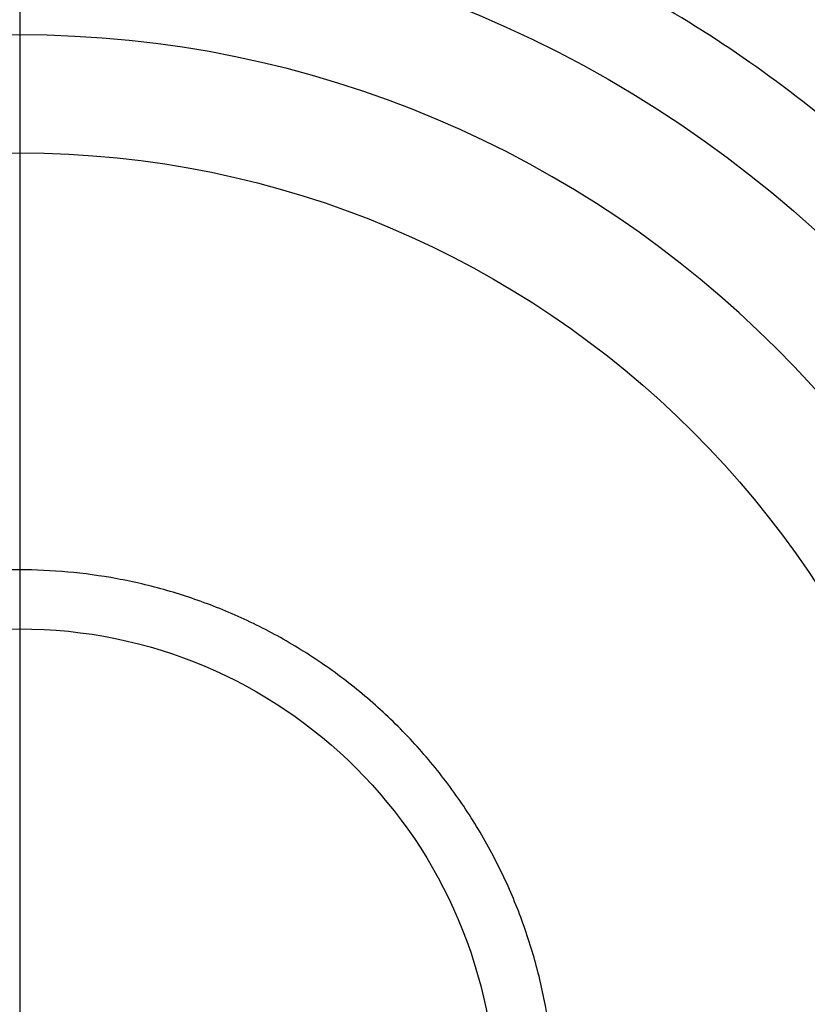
# Model space of a CAD drawing. Header units: millimetres. Extents: x 413 to 1023, y 560 to 1170.
# Tile 253 of 256: x 718 to 865, y 884 to 1068. Entities that reach past the tile are written whole.
import ezdxf

# ---------------------------------------------------------------- set-up
doc = ezdxf.new("R2010")
doc.units = ezdxf.units.MM
doc.layers.add('Flora Ø60_Tall$Københanver Ø60 Tall', color=7, linetype='Continuous')

msp = doc.modelspace()

# ---------------------------------------------------------------- linework, layer by layer
at = {"layer": 'Flora Ø60_Tall$Københanver Ø60 Tall', "extrusion": (0, 0, -1)}
for centre, radius in [((-717.83, 865.07, -658.5), 305), ((-717.83, 865.07, -637), 286.32), ((-717.83, 865.07, -625), 286.32), ((-717.83, 865.07, -680), 283.5), ((-717.83, 865.07, -677.99), 260.58), ((-717.83, 865.07, -672.97), 257.94), ((-717.83, 865.07), 200.5)]:
    msp.add_circle(centre, radius, dxfattribs=at)
at = {"layer": 'Flora Ø60_Tall$Københanver Ø60 Tall'}
for centre, radius in [((717.83, 865.07, 376.55), 221.55), ((717.83, 865.07, 25), 178.38), ((717.83, 865.07, 25), 89.19)]:
    msp.add_circle(centre, radius, dxfattribs=at)
for points in [[(717.83, 1141.57, 619), (717.83, 1065.57)], [(717.83, 1065.57), (717.83, 880.07)]]:
    msp.add_open_spline(points, degree=1, dxfattribs=at)
for points, knots in [([(451.95, 865.07, 680), (451.95, 1130.95, 680), (717.83, 1130.95, 680), (983.71, 1130.95, 680), (983.71, 865.07, 680), (983.71, 599.18, 680), (717.83, 599.18, 680), (451.95, 599.18, 680), (451.95, 865.07, 680)], [0, 0, 0, 417.648743, 417.648743, 835.297486, 835.297486, 1252.94623, 1252.94623, 1670.594973, 1670.594973, 1670.594973]), ([(479.33, 865.07, 309.5), (479.33, 1103.57, 309.5), (717.83, 1103.57, 309.5), (956.33, 1103.57, 309.5), (956.33, 865.07, 309.5), (956.33, 626.57, 309.5), (717.83, 626.57, 309.5), (479.33, 626.57, 309.5), (479.33, 865.07, 309.5)], [0, 0, 0, 479.07428, 479.07428, 958.14856, 958.14856, 1437.22284, 1437.22284, 1916.29712, 1916.29712, 1916.29712]), ([(617.58, 865.07), (617.58, 965.32), (717.83, 965.32), (818.08, 965.32), (818.08, 865.07), (818.08, 764.82), (717.83, 764.82), (617.58, 764.82), (617.58, 865.07)], [0, 0, 0, 479.07428, 479.07428, 958.14856, 958.14856, 1437.22284, 1437.22284, 1916.29712, 1916.29712, 1916.29712])]:
    msp.add_rational_spline(points, [1, 0.707106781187, 1, 0.707106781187, 1, 0.707106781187, 1, 0.707106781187, 1], degree=2, knots=knots, dxfattribs=at)

doc.saveas('drawing.dxf')
